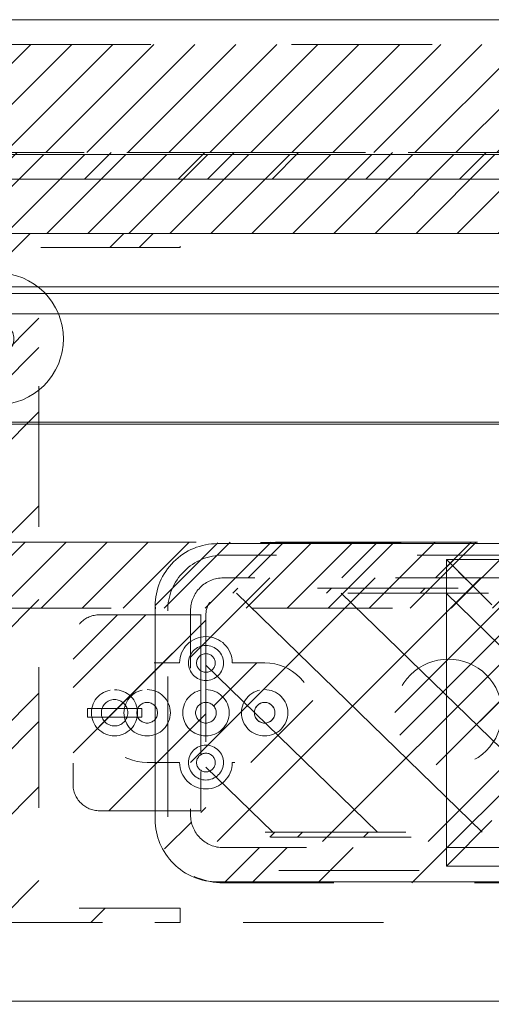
# Model space of a CAD drawing. Header units: inches. Extents: x -462 to -293, y -254 to -12.
# Tile 50 of 89: x -395.39 to -390.92, y -21.72 to -12.38. Entities that reach past the tile are written whole.
import ezdxf

# ---------------------------------------------------------------- set-up
doc = ezdxf.new("R2010")
doc.units = ezdxf.units.IN
doc.header["$LTSCALE"] = 32
doc.header["$MEASUREMENT"] = 0
doc.linetypes.add('Dash Style-1', pattern=[0.083328, 0.041656, -0.041672])
for name, color, linetype, lineweight in [('Black', 7, 'Continuous', 18), ('DashLine', 7, 'Dash Style-1', 13), ('DashLineFill', 7, 'Dash Style-1', 13), ('Dean-Bezel', 7, 'Continuous', 18), ('Drawing', 7, 'Continuous', 18), ('Metal-Black', 7, 'Continuous', 18), ('Metal-UtilityGrommet', 7, 'Continuous', 13), ('None', 7, 'Continuous', 18), ('SolidLine', 7, 'Continuous', 15), ('Wood_1-H', 7, 'Continuous', 13)]:
    doc.layers.add(name, color=color, linetype=linetype, lineweight=lineweight)
doc.layers.add('Electrical', color=1, linetype='Dash Style-1', lineweight=15, true_color=0xff0000)
doc.layers.add('Textile-Cushion', color=7, linetype='Continuous', lineweight=18, true_color=0x4c4c4c)
pattern_1 = [(45, (0, 0), (-0.33333333, -0.7222222), [])]
pattern_2 = [(45, (0, 0), (-1.613016, 1.935715), []), (45, (-1.0608, 1.0608), (-0.472346, 0.4167613), [])]

# ---------------------------------------------------------------- blocks, each defined once
blk = doc.blocks.new('Group')
at = {"layer": 'Electrical', "linetype": 'Continuous', "lineweight": 5, "true_color": 0xdd0000}
h = blk.add_hatch(dxfattribs=at)
h.set_pattern_fill('ElectricalHatch', color=12, style=0, pattern_type=2)
h.set_pattern_definition(pattern_1)
h.paths.add_polyline_path([(5.9843, 0), (36.0236, 0), (36.0236, -1.0236), (5.9843, -1.0236)])
at = {"layer": 'Electrical', "flags": 128}
blk.add_lwpolyline([(5.9843, 0), (36.0236, 0), (36.0236, -1.0236), (5.9843, -1.0236)], close=True, dxfattribs=at)
blk = doc.blocks.new('Group-4')
at = {"layer": 'SolidLine', "flags": 128}
blk.add_lwpolyline([(0, 0.2362), (66, 0.2362), (66, -2.3622), (0, -2.3622)], close=True, dxfattribs=at)
at = {"layer": 'None'}
blk.add_blockref('Group', (0, 0), dxfattribs=at)
blk = doc.blocks.new('SL Wall Panel (2D)')
at = {"layer": 'None'}
blk.add_blockref('Group-4', (0, 0), dxfattribs=at)
at = {"layer": 'Drawing', "color": 0, "flags": 1}
for tag in ['Tag', 'Catalog', 'Option1', 'Option2', 'Option3', 'Option4', 'Option5', 'Option6', 'Option7', 'Option8', 'Option9', 'Option10', 'Option11', 'Option12', 'Custom', 'FinishGroup', 'Discount', 'Item2', 'Item3', 'Item6', 'Item8', 'Item9', 'Item10', 'Item12', 'Item13', 'Item16', 'Item18', 'Item19', 'Item20', 'Item21', 'Item22', 'Item23', 'Item24', 'Item25', 'Item1', 'Item4', 'Item5', 'Item7', 'Item11', 'Item14', 'Item15', 'Item17']:
    blk.add_attdef(tag, (-101.9548, -240.1862), '', height=0.00709, dxfattribs=at)
blk = doc.blocks.new('Group-14')
at = {"layer": 'SolidLine', "flags": 128}
blk.add_lwpolyline([(-76.8307, -2.5591), (-29.6664, -2.5591), (-29.6664, -2.5787), (-76.8307, -2.5787)], close=True, dxfattribs=at)
blk = doc.blocks.new('1BPJHN-ShroudBracket (2D)')
at = {"layer": 'DashLineFill', "linetype": 'Continuous', "lineweight": 13}
h = blk.add_hatch(dxfattribs=at)
h.set_pattern_fill('Steel', color=253, style=0, pattern_type=2)
h.set_pattern_definition(pattern_2)
edge = h.paths.add_edge_path()
edge.add_line((0.5571, 0.4724), (0.25, 0.4724))
edge.add_arc((0, 0.4724), 0.25, 0, 180)
edge.add_line((-0.25, 0.4724), (-0.5571, 0.4724))
edge.add_arc((-0.5571, 0), 0.4724, 90, 270)
edge.add_line((-0.5571, -0.4724), (-0.25, -0.4724))
edge.add_arc((0, -0.4724), 0.25, 180, 360)
edge.add_line((0.25, -0.4724), (0.5571, -0.4724))
edge.add_arc((0.5571, 0), 0.4724, 270, 450)
edge.add_line((0.5571, 0.4724), (0.5571, 0.4724))
edge = h.paths.add_edge_path()
edge.add_arc((0, 0), 0.0979, 180, 360)
edge.add_arc((0, 0), 0.0979, 0, 180)
edge.add_line((-0.098, 0), (-0.098, 0))
edge = h.paths.add_edge_path()
edge.add_arc((0, 0.4724), 0.0885, 180, 360)
edge.add_arc((0, 0.4724), 0.0885, 0, 180)
edge.add_line((-0.0885, 0.4724), (-0.0885, 0.4724))
edge = h.paths.add_edge_path()
edge.add_arc((-0.5571, 0), 0.098, 180, 360)
edge.add_arc((-0.5571, 0), 0.098, 0, 180)
edge.add_line((-0.655, 0), (-0.655, 0))
edge = h.paths.add_edge_path()
edge.add_arc((0.5571, 0), 0.098, 180, 360)
edge.add_arc((0.5571, 0), 0.098, 0, 180)
edge.add_line((0.4591, 0), (0.4591, 0))
edge = h.paths.add_edge_path()
edge.add_arc((0, -0.4724), 0.0885, 180, 360)
edge.add_arc((0, -0.4724), 0.0885, 0, 180)
edge.add_line((-0.0885, -0.4724), (-0.0885, -0.4724))
at = {"layer": 'DashLine', "flags": 128}
for points in [[(0, 0.6384), (0.0163, 0.6376), (0.0324, 0.6353), (0.0482, 0.6313), (0.0635, 0.6258), (0.0783, 0.6188), (0.0922, 0.6105), (0.1053, 0.6008), (0.1174, 0.5898), (0.1283, 0.5778), (0.138, 0.5647), (0.1464, 0.5507), (0.1534, 0.536), (0.1589, 0.5206), (0.1628, 0.5048), (0.1652, 0.4887), (0.166, 0.4724), (0.1652, 0.4562), (0.1628, 0.4401), (0.1589, 0.4243), (0.1534, 0.4089), (0.1464, 0.3942), (0.138, 0.3802), (0.1283, 0.3671), (0.1174, 0.3551), (0.1053, 0.3441), (0.0922, 0.3344), (0.0783, 0.326), (0.0635, 0.3191), (0.0482, 0.3136), (0.0324, 0.3096), (0.0163, 0.3072), (0, 0.3064), (-0.0163, 0.3072), (-0.0324, 0.3096), (-0.0482, 0.3136), (-0.0635, 0.3191), (-0.0783, 0.326), (-0.0922, 0.3344), (-0.1053, 0.3441), (-0.1174, 0.3551), (-0.1283, 0.3671), (-0.138, 0.3802), (-0.1464, 0.3942), (-0.1534, 0.4089), (-0.1589, 0.4243), (-0.1628, 0.4401), (-0.1652, 0.4562), (-0.166, 0.4724), (-0.1652, 0.4887), (-0.1628, 0.5048), (-0.1589, 0.5206), (-0.1534, 0.536), (-0.1464, 0.5507), (-0.138, 0.5647), (-0.1283, 0.5778), (-0.1174, 0.5898), (-0.1053, 0.6008), (-0.0922, 0.6105), (-0.0783, 0.6188), (-0.0635, 0.6258), (-0.0482, 0.6313), (-0.0324, 0.6353), (-0.0163, 0.6376)], [(-0.5571, 0.22), (-0.5355, 0.2189), (-0.5142, 0.2158), (-0.4932, 0.2105), (-0.4729, 0.2033), (-0.4534, 0.194), (-0.4349, 0.1829), (-0.4175, 0.1701), (-0.4015, 0.1556), (-0.387, 0.1396), (-0.3742, 0.1222), (-0.3631, 0.1037), (-0.3538, 0.0842), (-0.3466, 0.0639), (-0.3413, 0.0429), (-0.3381, 0.0216), (-0.3371, 0), (-0.3381, -0.0216), (-0.3413, -0.0429), (-0.3466, -0.0639), (-0.3538, -0.0842), (-0.3631, -0.1037), (-0.3742, -0.1222), (-0.387, -0.1396), (-0.4015, -0.1556), (-0.4175, -0.1701), (-0.4349, -0.1829), (-0.4534, -0.194), (-0.4729, -0.2033), (-0.4932, -0.2105), (-0.5142, -0.2158), (-0.5355, -0.2189), (-0.5571, -0.22), (-0.5787, -0.2189), (-0.6, -0.2158), (-0.6209, -0.2105), (-0.6413, -0.2033), (-0.6608, -0.194), (-0.6793, -0.1829), (-0.6967, -0.1701), (-0.7127, -0.1556), (-0.7271, -0.1396), (-0.74, -0.1222), (-0.7511, -0.1037), (-0.7603, -0.0842), (-0.7676, -0.0639), (-0.7729, -0.0429), (-0.776, -0.0216), (-0.7771, 0), (-0.776, 0.0216), (-0.7729, 0.0429), (-0.7676, 0.0639), (-0.7603, 0.0842), (-0.7511, 0.1037), (-0.74, 0.1222), (-0.7271, 0.1396), (-0.7127, 0.1556), (-0.6967, 0.1701), (-0.6793, 0.1829), (-0.6608, 0.194), (-0.6413, 0.2033), (-0.6209, 0.2105), (-0.6, 0.2158), (-0.5787, 0.2189)], [(0, 0.22), (0.0216, 0.2189), (0.0429, 0.2158), (0.0639, 0.2105), (0.0842, 0.2033), (0.1037, 0.194), (0.1222, 0.1829), (0.1396, 0.1701), (0.1556, 0.1556), (0.1701, 0.1396), (0.1829, 0.1222), (0.194, 0.1037), (0.2033, 0.0842), (0.2105, 0.0639), (0.2158, 0.0429), (0.2189, 0.0216), (0.22, 0), (0.2189, -0.0216), (0.2158, -0.0429), (0.2105, -0.0639), (0.2033, -0.0842), (0.194, -0.1037), (0.1829, -0.1222), (0.1701, -0.1396), (0.1556, -0.1556), (0.1396, -0.1701), (0.1222, -0.1829), (0.1037, -0.194), (0.0842, -0.2033), (0.0639, -0.2105), (0.0429, -0.2158), (0.0216, -0.2189), (0, -0.22), (-0.0216, -0.2189), (-0.0429, -0.2158), (-0.0639, -0.2105), (-0.0842, -0.2033), (-0.1037, -0.194), (-0.1222, -0.1829), (-0.1396, -0.1701), (-0.1556, -0.1556), (-0.1701, -0.1396), (-0.1829, -0.1222), (-0.194, -0.1037), (-0.2033, -0.0842), (-0.2105, -0.0639), (-0.2158, -0.0429), (-0.2189, -0.0216), (-0.22, 0), (-0.2189, 0.0216), (-0.2158, 0.0429), (-0.2105, 0.0639), (-0.2033, 0.0842), (-0.194, 0.1037), (-0.1829, 0.1222), (-0.1701, 0.1396), (-0.1556, 0.1556), (-0.1396, 0.1701), (-0.1222, 0.1829), (-0.1037, 0.194), (-0.0842, 0.2033), (-0.0639, 0.2105), (-0.0429, 0.2158), (-0.0216, 0.2189)], [(0.5571, 0.22), (0.5787, 0.2189), (0.6, 0.2158), (0.6209, 0.2105), (0.6413, 0.2033), (0.6608, 0.194), (0.6793, 0.1829), (0.6967, 0.1701), (0.7127, 0.1556), (0.7271, 0.1396), (0.74, 0.1222), (0.7511, 0.1037), (0.7603, 0.0842), (0.7676, 0.0639), (0.7729, 0.0429), (0.776, 0.0216), (0.7771, 0), (0.776, -0.0216), (0.7729, -0.0429), (0.7676, -0.0639), (0.7603, -0.0842), (0.7511, -0.1037), (0.74, -0.1222), (0.7271, -0.1396), (0.7127, -0.1556), (0.6967, -0.1701), (0.6793, -0.1829), (0.6608, -0.194), (0.6413, -0.2033), (0.6209, -0.2105), (0.6, -0.2158), (0.5787, -0.2189), (0.5571, -0.22), (0.5355, -0.2189), (0.5142, -0.2158), (0.4932, -0.2105), (0.4729, -0.2033), (0.4534, -0.194), (0.4349, -0.1829), (0.4175, -0.1701), (0.4015, -0.1556), (0.387, -0.1396), (0.3742, -0.1222), (0.3631, -0.1037), (0.3538, -0.0842), (0.3466, -0.0639), (0.3413, -0.0429), (0.3381, -0.0216), (0.3371, 0), (0.3381, 0.0216), (0.3413, 0.0429), (0.3466, 0.0639), (0.3538, 0.0842), (0.3631, 0.1037), (0.3742, 0.1222), (0.387, 0.1396), (0.4015, 0.1556), (0.4175, 0.1701), (0.4349, 0.1829), (0.4534, 0.194), (0.4729, 0.2033), (0.4932, 0.2105), (0.5142, 0.2158), (0.5355, 0.2189)], [(0.5571, 0.0979), (0.5667, 0.0975), (0.5762, 0.0961), (0.5855, 0.0937), (0.5946, 0.0905), (0.6033, 0.0864), (0.6115, 0.0814), (0.6192, 0.0757), (0.6263, 0.0693), (0.6328, 0.0621), (0.6385, 0.0544), (0.6435, 0.0462), (0.6476, 0.0375), (0.6508, 0.0284), (0.6532, 0.0191), (0.6546, 0.0096), (0.655, 0), (0.6546, -0.0096), (0.6532, -0.0191), (0.6508, -0.0284), (0.6476, -0.0375), (0.6435, -0.0462), (0.6385, -0.0544), (0.6328, -0.0621), (0.6263, -0.0693), (0.6192, -0.0757), (0.6115, -0.0814), (0.6033, -0.0864), (0.5946, -0.0905), (0.5855, -0.0937), (0.5762, -0.0961), (0.5667, -0.0975), (0.5571, -0.098), (0.5475, -0.0975), (0.538, -0.0961), (0.5287, -0.0937), (0.5196, -0.0905), (0.5109, -0.0864), (0.5027, -0.0814), (0.4949, -0.0757), (0.4878, -0.0693), (0.4814, -0.0621), (0.4756, -0.0544), (0.4707, -0.0462), (0.4666, -0.0375), (0.4634, -0.0284), (0.461, -0.0191), (0.4596, -0.0096), (0.4591, 0), (0.4596, 0.0096), (0.461, 0.0191), (0.4634, 0.0284), (0.4666, 0.0375), (0.4707, 0.0462), (0.4756, 0.0544), (0.4814, 0.0621), (0.4878, 0.0693), (0.4949, 0.0757), (0.5027, 0.0814), (0.5109, 0.0864), (0.5196, 0.0905), (0.5287, 0.0937), (0.538, 0.0961), (0.5475, 0.0975)], [(0, -0.3064), (0.0163, -0.3072), (0.0324, -0.3096), (0.0482, -0.3136), (0.0635, -0.3191), (0.0783, -0.326), (0.0922, -0.3344), (0.1053, -0.3441), (0.1174, -0.3551), (0.1283, -0.3671), (0.138, -0.3802), (0.1464, -0.3942), (0.1534, -0.4089), (0.1589, -0.4243), (0.1628, -0.4401), (0.1652, -0.4562), (0.166, -0.4724), (0.1652, -0.4887), (0.1628, -0.5048), (0.1589, -0.5206), (0.1534, -0.536), (0.1464, -0.5507), (0.138, -0.5647), (0.1283, -0.5778), (0.1174, -0.5898), (0.1053, -0.6008), (0.0922, -0.6105), (0.0783, -0.6188), (0.0635, -0.6258), (0.0482, -0.6313), (0.0324, -0.6353), (0.0163, -0.6376), (0, -0.6384), (-0.0163, -0.6376), (-0.0324, -0.6353), (-0.0482, -0.6313), (-0.0635, -0.6258), (-0.0783, -0.6188), (-0.0922, -0.6105), (-0.1053, -0.6008), (-0.1174, -0.5898), (-0.1283, -0.5778), (-0.138, -0.5647), (-0.1464, -0.5507), (-0.1534, -0.536), (-0.1589, -0.5206), (-0.1628, -0.5048), (-0.1652, -0.4887), (-0.166, -0.4724), (-0.1652, -0.4562), (-0.1628, -0.4401), (-0.1589, -0.4243), (-0.1534, -0.4089), (-0.1464, -0.3942), (-0.138, -0.3802), (-0.1283, -0.3671), (-0.1174, -0.3551), (-0.1053, -0.3441), (-0.0922, -0.3344), (-0.0783, -0.326), (-0.0635, -0.3191), (-0.0482, -0.3136), (-0.0324, -0.3096), (-0.0163, -0.3072)]]:
    blk.add_lwpolyline(points, close=True, dxfattribs=at)
at = {"layer": 'DashLineFill', "flags": 128}
for points in [[(0.5571, 0.4724), (0.25, 0.4724, 1), (-0.25, 0.4724), (-0.5571, 0.4724, 1), (-0.5571, -0.4724), (-0.25, -0.4724, 1), (0.25, -0.4724), (0.5571, -0.4724, 1), (0.5571, 0.4724)], [(-0.0885, 0.4724, 1), (0.0885, 0.4724, 1), (-0.0885, 0.4724)], [(-0.655, 0, 1), (-0.4591, 0, 1), (-0.655, 0)], [(-0.098, 0, 1), (0.0979, 0, 1), (-0.098, 0)], [(0.4591, 0, 1), (0.655, 0, 1), (0.4591, 0)], [(-0.0885, -0.4724, 1), (0.0885, -0.4724, 1), (-0.0885, -0.4724)]]:
    blk.add_lwpolyline(points, format="xyb", close=True, dxfattribs=at)
blk = doc.blocks.new('Group-19')
at = {"layer": 'Dean-Bezel'}
for p, q in [((4.11, 1.4545), (-4.11, 1.4545)), ((-4.11, 1.4545), (-4.11, -1.4545)), ((-4.0735, 1.4178), (-4.11, 1.4545)), ((-3.9184, 1.2621), (-4.0735, 1.4178)), ((-4.11, -1.4545), (-3.9132, -1.2577)), ((4.11, -1.4545), (-4.11, -1.4545))]:
    blk.add_line(p, q, dxfattribs=at)
blk = doc.blocks.new('Dean-PPUG-BK (2D)')
at = {"layer": 'DashLineFill', "linetype": 'Continuous', "lineweight": 13}
h = blk.add_hatch(dxfattribs=at)
h.set_pattern_fill('Steel', color=253, style=0, pattern_type=2)
h.set_pattern_definition(pattern_2)
h.paths.add_polyline_path([(-4.11, 1.4545), (4.11, 1.4545), (4.11, -1.4545), (-4.11, -1.4545)])
h = blk.add_hatch(dxfattribs=at)
h.set_pattern_fill('Steel', color=253, style=0, pattern_type=2)
h.set_pattern_definition(pattern_2)
h.paths.add_polyline_path([(-4.091, 0.5085), (-4.0412, 0.5061), (-3.9918, 0.4987), (-3.9434, 0.4866), (-3.8964, 0.4698), (-3.8513, 0.4485), (-3.8085, 0.4228), (-3.7684, 0.3931), (-3.7314, 0.3596), (-3.6979, 0.3226), (-3.6682, 0.2825), (-3.6425, 0.2397), (-3.6212, 0.1946), (-3.6044, 0.1476), (-3.5923, 0.0992), (-3.5849, 0.0498), (-3.5825, 0), (-3.5849, -0.0498), (-3.5923, -0.0992), (-3.6044, -0.1476), (-3.6212, -0.1946), (-3.6425, -0.2397), (-3.6682, -0.2825), (-3.6979, -0.3226), (-3.7314, -0.3596), (-3.7684, -0.3931), (-3.8085, -0.4228), (-3.8513, -0.4485), (-3.8964, -0.4698), (-3.9434, -0.4866), (-3.9918, -0.4987), (-4.0412, -0.5061), (-4.091, -0.5085), (-4.1408, -0.5061), (-4.1902, -0.4987), (-4.2386, -0.4866), (-4.2856, -0.4698), (-4.3307, -0.4485), (-4.3735, -0.4228), (-4.4136, -0.3931), (-4.4506, -0.3596), (-4.4841, -0.3226), (-4.5138, -0.2825), (-4.5395, -0.2397), (-4.5608, -0.1946), (-4.5776, -0.1476), (-4.5897, -0.0992), (-4.5971, -0.0498), (-4.5995, 0), (-4.5971, 0.0498), (-4.5897, 0.0992), (-4.5776, 0.1476), (-4.5608, 0.1946), (-4.5395, 0.2397), (-4.5138, 0.2825), (-4.4841, 0.3226), (-4.4506, 0.3596), (-4.4136, 0.3931), (-4.3735, 0.4228), (-4.3307, 0.4485), (-4.2856, 0.4698), (-4.2386, 0.4866), (-4.1902, 0.4987), (-4.1408, 0.5061)])
at = {"layer": 'Black', "color": 9}
for p, q in [((-4.11, 1.4545), (-3.6785, 1.023)), ((-4.11, -1.4545), (-3.6785, -1.023))]:
    blk.add_line(p, q, dxfattribs=at)
at = {"layer": 'DashLineFill', "flags": 128}
for points in [[(-4.11, 1.4545), (4.11, 1.4545), (4.11, -1.4545), (-4.11, -1.4545)], [(-4.091, 0.5085), (-4.0412, 0.5061), (-3.9918, 0.4987), (-3.9434, 0.4866), (-3.8964, 0.4698), (-3.8513, 0.4485), (-3.8085, 0.4228), (-3.7684, 0.3931), (-3.7314, 0.3596), (-3.6979, 0.3226), (-3.6682, 0.2825), (-3.6425, 0.2397), (-3.6212, 0.1946), (-3.6044, 0.1476), (-3.5923, 0.0992), (-3.5849, 0.0498), (-3.5825, 0), (-3.5849, -0.0498), (-3.5923, -0.0992), (-3.6044, -0.1476), (-3.6212, -0.1946), (-3.6425, -0.2397), (-3.6682, -0.2825), (-3.6979, -0.3226), (-3.7314, -0.3596), (-3.7684, -0.3931), (-3.8085, -0.4228), (-3.8513, -0.4485), (-3.8964, -0.4698), (-3.9434, -0.4866), (-3.9918, -0.4987), (-4.0412, -0.5061), (-4.091, -0.5085), (-4.1408, -0.5061), (-4.1902, -0.4987), (-4.2386, -0.4866), (-4.2856, -0.4698), (-4.3307, -0.4485), (-4.3735, -0.4228), (-4.4136, -0.3931), (-4.4506, -0.3596), (-4.4841, -0.3226), (-4.5138, -0.2825), (-4.5395, -0.2397), (-4.5608, -0.1946), (-4.5776, -0.1476), (-4.5897, -0.0992), (-4.5971, -0.0498), (-4.5995, 0), (-4.5971, 0.0498), (-4.5897, 0.0992), (-4.5776, 0.1476), (-4.5608, 0.1946), (-4.5395, 0.2397), (-4.5138, 0.2825), (-4.4841, 0.3226), (-4.4506, 0.3596), (-4.4136, 0.3931), (-4.3735, 0.4228), (-4.3307, 0.4485), (-4.2856, 0.4698), (-4.2386, 0.4866), (-4.1902, 0.4987), (-4.1408, 0.5061)]]:
    blk.add_lwpolyline(points, close=True, dxfattribs=at)
at = {"layer": 'Black', "color": 7}
blk.add_blockref('Group-19', (0, 0), dxfattribs=at)
blk = doc.blocks.new('Group-21')
at = {"layer": 'None'}
blk.add_blockref('Group-14', (0, 0), dxfattribs=at)
at = {"layer": 'SolidLine', "color": 7}
for name, p in [('Dean-PPUG-BK (2D)', (-39.8425, -5.315)), ('1BPJHN-ShroudBracket (2D)', (-46.2323, -5.315))]:
    blk.add_blockref(name, p, dxfattribs=at)
blk = doc.blocks.new('Group-24')
at = {"layer": 'Textile-Cushion', "color": 31, "linetype": 'Continuous', "true_color": 0xffc198}
for p, q in [((-4.9174, 1.2795), (-5.6693, 0.5276)), ((-3.9174, 1.2795), (-5.6693, -0.4724)), ((-2.9174, 1.2795), (-5.4174, -1.2204)), ((-1.9174, 1.2795), (-4.4174, -1.2204)), ((-0.9174, 1.2795), (-3.4174, -1.2204))]:
    blk.add_line(p, q, dxfattribs=at)
blk = doc.blocks.new('SlateShroudSleeve (2D)')
at = {"layer": 'DashLineFill', "linetype": 'Continuous', "lineweight": 13}
h = blk.add_hatch(dxfattribs=at)
h.set_pattern_fill('Steel', color=253, style=0, pattern_type=2)
h.set_pattern_definition(pattern_2)
edge = h.paths.add_edge_path()
edge.add_line((-6.0039, 0.9685), (-6.0039, -0.9685))
edge.add_arc((-5.3583, -0.9685), 0.6457, 180, 225)
edge.add_arc((-5.3583, -0.9685), 0.6457, 225, 270)
edge.add_line((-5.3583, -1.6142), (5.3583, -1.6142))
edge.add_arc((5.3583, -0.9685), 0.6457, 270, 360)
edge.add_line((6.0039, -0.9685), (6.0039, 0.9685))
edge.add_arc((5.3583, 0.9685), 0.6457, 0, 45)
edge.add_arc((5.3583, 0.9685), 0.6457, 45, 90)
edge.add_line((5.3583, 1.6142), (-5.3583, 1.6142))
edge.add_arc((-5.3583, 0.9685), 0.6457, 90, 180)
edge.add_line((-6.0039, 0.9685), (-6.0039, 0.9685))
edge = h.paths.add_edge_path()
edge.add_arc((5.3583, -0.9685), 0.311, 270, 360)
edge.add_line((5.6693, -0.9685), (5.6693, 0.9685))
edge.add_arc((5.3583, 0.9685), 0.311, 360, 405)
edge.add_arc((5.3583, 0.9685), 0.311, 45, 90)
edge.add_line((5.3583, 1.2795), (-5.3583, 1.2795))
edge.add_arc((-5.3583, 0.9685), 0.311, 90, 180)
edge.add_line((-5.6693, 0.9685), (-5.6693, -0.9685))
edge.add_arc((-5.3583, -0.9685), 0.311, 180, 225)
edge.add_arc((-5.3583, -0.9685), 0.311, 225, 270)
edge.add_line((-5.3583, -1.2795), (5.3583, -1.2795))
at = {"layer": 'DashLine', "lineweight": 13, "transparency": 33554687, "flags": 128}
blk.add_lwpolyline([(-5.8858, 0.9685, -0.414214), (-5.3583, 1.4961), (5.3583, 1.4961, -0.414214), (5.8858, 0.9685), (5.8858, -0.9685, -0.414214), (5.3583, -1.4961), (-5.3583, -1.4961, -0.414214), (-5.8858, -0.9685)], format="xyb", close=True, dxfattribs=at)
at = {"layer": 'DashLineFill', "lineweight": 13, "flags": 128}
for points in [[(-6.0039, 0.9685), (-6.0039, -0.9685, 0.198912), (-5.8148, -1.4251, 0.198912), (-5.3583, -1.6142), (5.3583, -1.6142, 0.414214), (6.0039, -0.9685), (6.0039, 0.9685, 0.198912), (5.8148, 1.4251, 0.198912), (5.3583, 1.6142), (-5.3583, 1.6142, 0.414214), (-6.0039, 0.9685)], [(5.3583, -1.2795, 0.414214), (5.6693, -0.9685), (5.6693, 0.9685, 0.198912), (5.5782, 1.1884, 0.198912), (5.3583, 1.2795), (-5.3583, 1.2795, 0.414214), (-5.6693, 0.9685), (-5.6693, -0.9685, 0.198912), (-5.5782, -1.1884, 0.198912), (-5.3583, -1.2795)]]:
    blk.add_lwpolyline(points, format="xyb", close=True, dxfattribs=at)
at = {"layer": 'Textile-Cushion', "color": 31, "true_color": 0xffc198}
blk.add_blockref('Group-24', (0, 0), dxfattribs=at)
blk = doc.blocks.new('1BP8DW-Leveler (2D)')
at = {"layer": 'DashLine', "flags": 128}
for points in [[(0.625, 0), (0.622, -0.0613), (0.613, -0.1219), (0.5981, -0.1814), (0.5774, -0.2392), (0.5512, -0.2946), (0.5197, -0.3472), (0.4831, -0.3965), (0.4419, -0.4419), (0.3965, -0.4831), (0.3472, -0.5197), (0.2946, -0.5512), (0.2392, -0.5774), (0.1814, -0.5981), (0.1219, -0.613), (0.0613, -0.622), (0, -0.625), (-0.0613, -0.622), (-0.1219, -0.613), (-0.1814, -0.5981), (-0.2392, -0.5774), (-0.2946, -0.5512), (-0.3472, -0.5197), (-0.3965, -0.4831), (-0.4419, -0.4419), (-0.4831, -0.3965), (-0.5197, -0.3472), (-0.5512, -0.2946), (-0.5774, -0.2392), (-0.5981, -0.1814), (-0.613, -0.1219), (-0.622, -0.0613), (-0.625, 0), (-0.622, 0.0613), (-0.613, 0.1219), (-0.5981, 0.1814), (-0.5774, 0.2392), (-0.5512, 0.2946), (-0.5197, 0.3472), (-0.4831, 0.3965), (-0.4419, 0.4419), (-0.3965, 0.4831), (-0.3472, 0.5197), (-0.2946, 0.5512), (-0.2392, 0.5774), (-0.1814, 0.5981), (-0.1219, 0.613), (-0.0613, 0.622), (0, 0.625), (0.0613, 0.622), (0.1219, 0.613), (0.1814, 0.5981), (0.2392, 0.5774), (0.2946, 0.5512), (0.3472, 0.5197), (0.3965, 0.4831), (0.4419, 0.4419), (0.4831, 0.3965), (0.5197, 0.3472), (0.5512, 0.2946), (0.5774, 0.2392), (0.5981, 0.1814), (0.613, 0.1219), (0.622, 0.0613)], [(0, 0.1562), (0.0153, 0.1555), (0.0305, 0.1532), (0.0454, 0.1495), (0.0598, 0.1444), (0.0737, 0.1378), (0.0868, 0.1299), (0.0991, 0.1208), (0.1105, 0.1105), (0.1208, 0.0991), (0.1299, 0.0868), (0.1378, 0.0737), (0.1444, 0.0598), (0.1495, 0.0454), (0.1532, 0.0305), (0.1555, 0.0153), (0.1562, 0), (0.1555, -0.0153), (0.1532, -0.0305), (0.1495, -0.0454), (0.1444, -0.0598), (0.1378, -0.0737), (0.1299, -0.0868), (0.1208, -0.0991), (0.1105, -0.1105), (0.0991, -0.1208), (0.0868, -0.1299), (0.0737, -0.1378), (0.0598, -0.1444), (0.0454, -0.1495), (0.0305, -0.1532), (0.0153, -0.1555), (0, -0.1562), (-0.0153, -0.1555), (-0.0305, -0.1532), (-0.0454, -0.1495), (-0.0598, -0.1444), (-0.0737, -0.1378), (-0.0868, -0.1299), (-0.0991, -0.1208), (-0.1105, -0.1105), (-0.1208, -0.0991), (-0.1299, -0.0868), (-0.1378, -0.0737), (-0.1444, -0.0598), (-0.1495, -0.0454), (-0.1532, -0.0305), (-0.1555, -0.0153), (-0.1562, 0), (-0.1555, 0.0153), (-0.1532, 0.0305), (-0.1495, 0.0454), (-0.1444, 0.0598), (-0.1378, 0.0737), (-0.1299, 0.0868), (-0.1208, 0.0991), (-0.1105, 0.1105), (-0.0991, 0.1208), (-0.0868, 0.1299), (-0.0737, 0.1378), (-0.0598, 0.1444), (-0.0454, 0.1495), (-0.0305, 0.1532), (-0.0153, 0.1555)], [(0, 0.0937), (-0.0812, 0.0469), (-0.0812, -0.0469), (0, -0.0938), (0.0812, -0.0469), (0.0812, 0.0469)]]:
    blk.add_lwpolyline(points, close=True, dxfattribs=at)
blk = doc.blocks.new('1BRPX6-Util_Bkt_Sm-N (2D)')
at = {"layer": 'DashLineFill', "linetype": 'Continuous', "lineweight": 13}
h = blk.add_hatch(dxfattribs=at)
h.set_pattern_fill('Steel', color=253, style=0, pattern_type=2)
h.set_pattern_definition(pattern_2)
edge = h.paths.add_edge_path()
edge.add_line((-4.4685, 4.4134), (-3.1299, 4.4134))
edge.add_line((-3.1299, 4.4134), (-3.1299, -1.8543))
edge.add_line((-3.1299, -1.8543), (-4.4685, -1.8543))
edge.add_line((-4.4685, -1.8543), (-4.4685, -1.9882))
edge.add_line((-4.4685, -1.9882), (-2.4213, -1.9882))
edge.add_line((-2.4213, -1.9882), (-2.4213, -2.3661))
edge.add_arc((-2.3031, -2.3661), 0.1181, 180, 270)
edge.add_line((-2.3031, -2.4843), (2.3031, -2.4843))
edge.add_arc((2.3031, -2.3661), 0.1181, 270, 360)
edge.add_line((2.4213, -2.3661), (2.4213, -1.9882))
edge.add_line((2.4213, -1.9882), (4.4685, -1.9882))
edge.add_line((4.4685, -1.9882), (4.4685, -1.8543))
edge.add_line((4.4685, -1.8543), (3.1299, -1.8543))
edge.add_line((3.1299, -1.8543), (3.1299, 4.4134))
edge.add_line((3.1299, 4.4134), (4.4685, 4.4134))
edge.add_line((4.4685, 4.4134), (4.4685, 4.5472))
edge.add_line((4.4685, 4.5472), (2.4213, 4.5472))
edge.add_line((2.4213, 4.5472), (2.4213, 4.9252))
edge.add_arc((2.3031, 4.9252), 0.1181, 0, 90)
edge.add_line((2.3031, 5.0433), (-2.3031, 5.0433))
edge.add_arc((-2.3031, 4.9252), 0.1181, 90, 180)
edge.add_line((-2.4213, 4.9252), (-2.4213, 4.5472))
edge.add_line((-2.4213, 4.5472), (-4.4685, 4.5472))
edge.add_line((-4.4685, 4.5472), (-4.4685, 4.4134))
at = {"layer": 'DashLineFill', "flags": 128}
blk.add_lwpolyline([(-4.4685, 4.4134), (-3.1299, 4.4134), (-3.1299, -1.8543), (-4.4685, -1.8543), (-4.4685, -1.9882), (-2.4213, -1.9882), (-2.4213, -2.3661, 0.414214), (-2.3031, -2.4843), (2.3031, -2.4843, 0.414214), (2.4213, -2.3661), (2.4213, -1.9882), (4.4685, -1.9882), (4.4685, -1.8543), (3.1299, -1.8543), (3.1299, 4.4134), (4.4685, 4.4134), (4.4685, 4.5472), (2.4213, 4.5472), (2.4213, 4.9252, 0.414214), (2.3031, 5.0433), (-2.3031, 5.0433, 0.414214), (-2.4213, 4.9252), (-2.4213, 4.5472), (-4.4685, 4.5472)], format="xyb", close=True, dxfattribs=at)
at = {"layer": 'Metal-Black', "color": 7}
blk.add_blockref('1BP8DW-Leveler (2D)', (2.7362, 3.5472), dxfattribs=at)
blk = doc.blocks.new('Group-29')
at = {"layer": 'Electrical', "linetype": 'Continuous', "lineweight": 5, "true_color": 0xdd0000}
h = blk.add_hatch(dxfattribs=at)
h.set_pattern_fill('ElectricalHatch', color=12, style=0, pattern_type=2)
h.set_pattern_definition(pattern_1)
h.paths.add_polyline_path([(-53.937, -0.0197), (-18.0315, -0.0197), (-18.0315, -0.7677), (-53.937, -0.7677)])
at = {"layer": 'DashLine', "flags": 128}
blk.add_lwpolyline([(-59.2126, -7.3031), (-12.7559, -7.3031), (-12.7559, -8.0512), (-59.2126, -8.0512)], close=True, dxfattribs=at)
at = {"layer": 'Electrical', "flags": 128}
blk.add_lwpolyline([(-53.937, -0.0197), (-18.0315, -0.0197), (-18.0315, -0.7677), (-53.937, -0.7677)], close=True, dxfattribs=at)
at = {"layer": 'SolidLine', "flags": 128}
for points in [[(-59.2126, -0.0197), (-12.7559, -0.0197), (-12.7559, -0.7677), (-59.2126, -0.7677)], [(-59.2126, -0.7677), (-12.7559, -0.7677), (-12.7559, -8.0512), (-59.2126, -8.0512)]]:
    blk.add_lwpolyline(points, close=True, dxfattribs=at)
blk.add_lwpolyline([(-46.7126, -4.3012, -0.414214), (-46.122, -3.7106), (-35.2953, -3.7106, -0.414214), (-34.7047, -4.3012), (-34.7047, -6.3287, -0.414214), (-35.2953, -6.9193), (-46.122, -6.9193, -0.414214), (-46.7126, -6.3287)], format="xyb", close=True, dxfattribs=at)
at = {"layer": 'Wood_1-H', "color": 7}
for name, p in [('1BRPX6-Util_Bkt_Sm-N (2D)', (-50.9449, -5.315)), ('SlateShroudSleeve (2D)', (-40.7087, -5.315))]:
    blk.add_blockref(name, p, dxfattribs=at)
blk = doc.blocks.new('Group-59')
at = {"layer": 'DashLine', "flags": 128}
for points in [[(-6.3903, 0.2188), (-6.3688, 0.2177), (-6.3476, 0.2145), (-6.3268, 0.2093), (-6.3066, 0.2021), (-6.2872, 0.1929), (-6.2687, 0.1819), (-6.2515, 0.1691), (-6.2356, 0.1547), (-6.2212, 0.1388), (-6.2084, 0.1215), (-6.1974, 0.1031), (-6.1882, 0.0837), (-6.1809, 0.0635), (-6.1757, 0.0427), (-6.1726, 0.0214), (-6.1715, 0), (-6.1726, -0.0214), (-6.1757, -0.0427), (-6.1809, -0.0635), (-6.1882, -0.0837), (-6.1974, -0.1031), (-6.2084, -0.1215), (-6.2212, -0.1388), (-6.2356, -0.1547), (-6.2515, -0.1691), (-6.2687, -0.1819), (-6.2872, -0.1929), (-6.3066, -0.2021), (-6.3268, -0.2093), (-6.3476, -0.2145), (-6.3688, -0.2177), (-6.3903, -0.2188), (-6.4117, -0.2177), (-6.4329, -0.2145), (-6.4538, -0.2093), (-6.474, -0.2021), (-6.4934, -0.1929), (-6.5118, -0.1819), (-6.529, -0.1691), (-6.545, -0.1547), (-6.5594, -0.1388), (-6.5722, -0.1215), (-6.5832, -0.1031), (-6.5924, -0.0837), (-6.5996, -0.0635), (-6.6048, -0.0427), (-6.608, -0.0214), (-6.609, 0), (-6.608, 0.0214), (-6.6048, 0.0427), (-6.5996, 0.0635), (-6.5924, 0.0837), (-6.5832, 0.1031), (-6.5722, 0.1215), (-6.5594, 0.1388), (-6.545, 0.1547), (-6.529, 0.1691), (-6.5118, 0.1819), (-6.4934, 0.1929), (-6.474, 0.2021), (-6.4538, 0.2093), (-6.4329, 0.2145), (-6.4117, 0.2177)], [(-6.3905, 0.125), (-6.3782, 0.1245), (-6.3661, 0.1227), (-6.3542, 0.1198), (-6.3426, 0.1158), (-6.3315, 0.1106), (-6.3209, 0.1043), (-6.311, 0.0971), (-6.3019, 0.0889), (-6.2936, 0.0799), (-6.2862, 0.07), (-6.2799, 0.0596), (-6.2746, 0.0485), (-6.2704, 0.037), (-6.2673, 0.0251), (-6.2654, 0.013), (-6.2648, 0.0007), (-6.2653, -0.0115), (-6.267, -0.0237), (-6.2699, -0.0356), (-6.274, -0.0472), (-6.2792, -0.0583), (-6.2854, -0.0688), (-6.2927, -0.0787), (-6.3009, -0.0879), (-6.3099, -0.0962), (-6.3197, -0.1035), (-6.3302, -0.1099), (-6.3413, -0.1152), (-6.3528, -0.1194), (-6.3647, -0.1225), (-6.3768, -0.1243), (-6.389, -0.125), (-6.4013, -0.1245), (-6.4134, -0.1227), (-6.4254, -0.1198), (-6.4369, -0.1158), (-6.4481, -0.1106), (-6.4586, -0.1043), (-6.4685, -0.0971), (-6.4776, -0.0889), (-6.4859, -0.0799), (-6.4933, -0.07), (-6.4997, -0.0596), (-6.505, -0.0485), (-6.5092, -0.037), (-6.5122, -0.0251), (-6.5141, -0.013), (-6.5148, -0.0007), (-6.5142, 0.0115), (-6.5125, 0.0237), (-6.5096, 0.0356), (-6.5055, 0.0472), (-6.5003, 0.0583), (-6.4941, 0.0688), (-6.4868, 0.0787), (-6.4787, 0.0879), (-6.4696, 0.0962), (-6.4598, 0.1035), (-6.4493, 0.1099), (-6.4383, 0.1152), (-6.4267, 0.1194), (-6.4149, 0.1225), (-6.4027, 0.1243)], [(-6.6477, 0.0417), (-6.1318, 0.0417), (-6.1318, -0.0417), (-6.6477, -0.0417)]]:
    blk.add_lwpolyline(points, close=True, dxfattribs=at)
blk = doc.blocks.new('Group-60')
at = {"layer": 'Textile-Cushion', "color": 31, "true_color": 0xffc198}
for p, q in [((-5.2327, 1.1339), (-2.9029, -1.1339)), ((-4.2398, 1.1339), (-1.9099, -1.1339)), ((-3.2469, 1.1339), (-0.917, -1.1339)), ((-5.5236, 0.4506), (-3.8958, -1.1339)), ((-5.5236, -0.5159), (-4.8887, -1.1339))]:
    blk.add_line(p, q, dxfattribs=at)
blk = doc.blocks.new('Group-61')
at = {"layer": 'Textile-Cushion', "color": 31, "true_color": 0xffc198}
blk.add_blockref('Group-60', (0, 0), dxfattribs=at)
blk = doc.blocks.new('SBDXF2-Shroud (2D)')
at = {"layer": 'DashLineFill', "linetype": 'Continuous', "lineweight": 13}
h = blk.add_hatch(dxfattribs=at)
h.set_pattern_fill('Steel', color=253, style=0, pattern_type=2)
h.set_pattern_definition(pattern_2)
edge = h.paths.add_edge_path()
edge.add_line((-5.5709, 0.9311), (-5.5709, -0.9311))
edge.add_arc((-5.3209, -0.9311), 0.25, 180, 270)
edge.add_line((-5.3209, -1.1811), (5.3209, -1.1811))
edge.add_arc((5.3209, -0.9311), 0.25, 270, 360)
edge.add_line((5.5709, -0.9311), (5.5709, 0.9311))
edge.add_arc((5.3209, 0.9311), 0.25, 0, 90)
edge.add_line((5.3209, 1.1811), (-5.3209, 1.1811))
edge.add_arc((-5.3209, 0.9311), 0.25, 90, 135)
edge.add_arc((-5.3209, 0.9311), 0.25, 135, 180)
edge.add_line((-5.5709, 0.9311), (-5.5709, 0.9311))
edge = h.paths.add_edge_path()
edge.add_arc((5.3209, -0.9311), 0.2028, 270, 360)
edge.add_line((5.5236, -0.9311), (5.5236, 0.9311))
edge.add_arc((5.3209, 0.9311), 0.2028, 360, 450)
edge.add_line((5.3209, 1.1339), (-5.3209, 1.1339))
edge.add_arc((-5.3209, 0.9311), 0.2028, 90, 180)
edge.add_line((-5.5236, 0.9311), (-5.5236, -0.9311))
edge.add_arc((-5.3209, -0.9311), 0.2028, 180, 270)
edge.add_line((-5.3209, -1.1339), (5.3209, -1.1339))
h = blk.add_hatch(dxfattribs=at)
h.set_pattern_fill('Steel', color=253, style=0, pattern_type=2)
h.set_pattern_definition(pattern_2)
edge = h.paths.add_edge_path()
edge.add_line((-6.5335, -0.9291), (-5.5709, -0.9291))
edge.add_line((-5.5709, -0.9291), (-5.5709, 0.9291))
edge.add_line((-5.5709, 0.9291), (-6.5335, 0.9291))
edge.add_arc((-6.5335, 0.6791), 0.25, 90, 180)
edge.add_line((-6.7835, 0.6791), (-6.7835, -0.6791))
edge.add_arc((-6.5335, -0.6791), 0.25, 180, 225)
edge.add_arc((-6.5335, -0.6791), 0.25, 225, 270)
edge.add_line((-6.5335, -0.9291), (-6.5335, -0.9291))
at = {"layer": 'DashLineFill', "flags": 128}
for points in [[(-5.5709, 0.9311), (-5.5709, -0.9311, 0.414214), (-5.3209, -1.1811), (5.3209, -1.1811, 0.414214), (5.5709, -0.9311), (5.5709, 0.9311, 0.414214), (5.3209, 1.1811), (-5.3209, 1.1811, 0.198912), (-5.4976, 1.1079, 0.198912), (-5.5709, 0.9311)], [(5.3209, -1.1339, 0.414214), (5.5236, -0.9311), (5.5236, 0.9311, 0.414214), (5.3209, 1.1339), (-5.3209, 1.1339, 0.414214), (-5.5236, 0.9311), (-5.5236, -0.9311, 0.414214), (-5.3209, -1.1339)], [(-6.5335, -0.9291), (-5.5709, -0.9291), (-5.5709, 0.9291), (-6.5335, 0.9291, 0.414214), (-6.7835, 0.6791), (-6.7835, -0.6791, 0.198912), (-6.7102, -0.8559, 0.198912), (-6.5335, -0.9291)]]:
    blk.add_lwpolyline(points, format="xyb", close=True, dxfattribs=at)
at = {"layer": 'Metal-Black', "color": 7}
blk.add_blockref('Group-59', (0, 0), dxfattribs=at)
at = {"layer": 'Metal-UtilityGrommet', "color": 7}
blk.add_blockref('Group-61', (0, 0), dxfattribs=at)
blk = doc.blocks.new('Group-66')
at = {"layer": 'None'}
for name in ['Group-29', 'Group-21']:
    blk.add_blockref(name, (0, 0), dxfattribs=at)
at = {"layer": 'SolidLine', "color": 7}
blk.add_blockref('SBDXF2-Shroud (2D)', (-40.7087, -5.315), dxfattribs=at)
blk = doc.blocks.new('SL Runoff Utility L Desk2 (2D)')
at = {"layer": 'None'}
blk.add_blockref('Group-66', (0, 0), dxfattribs=at)
at = {"layer": 'Drawing', "color": 0, "flags": 1}
for tag in ['Tag', 'Catalog', 'Option1', 'Option2', 'Option3', 'Option4', 'Option5', 'Option6', 'Option7', 'Option8', 'Option9', 'Option10', 'Option11', 'Option12', 'Custom', 'FinishGroup', 'Discount', 'Item2', 'Item3', 'Item6', 'Item8', 'Item9', 'Item10', 'Item12', 'Item13', 'Item16', 'Item18', 'Item19', 'Item20', 'Item21', 'Item22', 'Item23', 'Item24', 'Item25', 'Item1', 'Item4', 'Item5', 'Item7', 'Item11', 'Item14', 'Item15', 'Item17']:
    blk.add_attdef(tag, (-64.7795, -74.6855), '', height=0.00709, dxfattribs=at)
blk = doc.blocks.new('Group-78')
at = {"layer": 'DashLineFill', "linetype": 'Continuous', "lineweight": 13}
h = blk.add_hatch(dxfattribs=at)
h.set_pattern_fill('Steel', color=253, style=0, pattern_type=2)
h.set_pattern_definition(pattern_2)
h.paths.add_polyline_path([(12, -12), (54.0079, -12), (54.0079, -12.252), (12, -12.252)])
at = {"layer": 'DashLineFill', "flags": 128}
blk.add_lwpolyline([(12, -12), (54.0079, -12), (54.0079, -12.252), (12, -12.252)], close=True, dxfattribs=at)
at = {"layer": 'SolidLine', "flags": 128}
blk.add_lwpolyline([(12, -12.252), (54.0079, -12.252), (54.0079, -13.2756), (12, -13.2756)], close=True, dxfattribs=at)
blk = doc.blocks.new('Group-79')
at = {"layer": 'None'}
blk.add_blockref('Group-78', (0, 0), dxfattribs=at)
blk = doc.blocks.new('SL Wall Tile (2D)')
at = {"layer": 'None'}
blk.add_blockref('Group-79', (0, 0), dxfattribs=at)
at = {"layer": 'Drawing', "color": 0, "flags": 1}
for tag in ['Tag', 'Catalog', 'Option1', 'Option2', 'Option3', 'Option4', 'Option5', 'Option6', 'Option7', 'Option8', 'Option9', 'Option10', 'Option11', 'Option12', 'Custom', 'FinishGroup', 'Discount', 'Item2', 'Item3', 'Item6', 'Item9', 'Item10', 'Item12', 'Item13', 'Item16', 'Item19', 'Item20', 'Item21', 'Item22', 'Item23', 'Item24', 'Item25', 'Item8', 'Item18', 'Item1', 'Item4', 'Item5', 'Item7', 'Item11', 'Item14', 'Item15', 'Item17']:
    blk.add_attdef(tag, (-78, -215.622), '', height=0.00709, dxfattribs=at)
blk = doc.blocks.new('Group-94')
at = {"layer": 'DashLineFill', "linetype": 'Continuous', "lineweight": 13}
h = blk.add_hatch(dxfattribs=at)
h.set_pattern_fill('Steel', color=253, style=0, pattern_type=2)
h.set_pattern_definition(pattern_2)
h.paths.add_polyline_path([(12.0197, -12), (119.9724, -12), (119.9724, -12.252), (12.0197, -12.252)])
at = {"layer": 'DashLineFill', "flags": 128}
blk.add_lwpolyline([(12.0197, -12), (119.9724, -12), (119.9724, -12.252), (12.0197, -12.252)], close=True, dxfattribs=at)
at = {"layer": 'SolidLine', "flags": 128}
blk.add_lwpolyline([(12.0197, -12.252), (119.9724, -12.252), (119.9724, -13.2756), (12.0197, -13.2756)], close=True, dxfattribs=at)
blk = doc.blocks.new('Group-95')
at = {"layer": 'DashLine', "flags": 128}
blk.add_lwpolyline([(12.0197, -13.2755), (48.0039, -13.2755), (48.0039, -15.6968), (12.0197, -15.6968)], close=True, dxfattribs=at)
at = {"layer": 'SolidLine', "flags": 128}
blk.add_lwpolyline([(12.0197, -13.2755), (48.0039, -13.2755), (48.0039, -13.5314), (12.0197, -13.5314)], close=True, dxfattribs=at)
blk = doc.blocks.new('Group-98')
at = {"layer": 'Electrical', "linetype": 'Continuous', "lineweight": 5, "true_color": 0xdd0000}
h = blk.add_hatch(dxfattribs=at)
h.set_pattern_fill('ElectricalHatch', color=12, style=0, pattern_type=2)
h.set_pattern_definition(pattern_1)
edge = h.paths.add_edge_path()
edge.add_arc((12.7677, -16.0094), 0.3125, 180, 270)
edge.add_line((12.7677, -16.3219), (119.2244, -16.3219))
edge.add_arc((119.2244, -16.0094), 0.3125, 270, 360)
edge.add_arc((119.2244, -16.0094), 0.3125, 0, 90)
edge.add_line((119.2244, -15.6969), (12.7677, -15.6969))
edge.add_arc((12.7677, -16.0094), 0.3125, 90, 180)
at = {"layer": 'Electrical', "flags": 128}
blk.add_lwpolyline([(12.4552, -16.0094, 0.414214), (12.7677, -16.3219), (119.2244, -16.3219, 0.414214), (119.5369, -16.0094, 0.414214), (119.2244, -15.6969), (12.7677, -15.6969, 0.414214)], format="xyb", close=True, dxfattribs=at)
at = {"layer": 'SolidLine', "flags": 128}
blk.add_lwpolyline([(12.0197, -13.5315), (119.9724, -13.5315), (119.9724, -25.5394), (12.0197, -25.5394)], close=True, dxfattribs=at)
at = {"layer": 'None'}
blk.add_blockref('Group-95', (0, 0), dxfattribs=at)
blk = doc.blocks.new('Group-99')
at = {"layer": 'DashLine', "flags": 128}
blk.add_lwpolyline([(12.0197, -13.2755), (48.0039, -13.2755), (48.0039, -15.6968), (12.0197, -15.6968)], close=True, dxfattribs=at)
at = {"layer": 'SolidLine', "flags": 128}
blk.add_lwpolyline([(12.0197, -13.2755), (48.0039, -13.2755), (48.0039, -13.5314), (12.0197, -13.5314)], close=True, dxfattribs=at)
blk = doc.blocks.new('Group-102')
at = {"layer": 'SolidLine', "flags": 128}
blk.add_lwpolyline([(12.0197, -13.5315), (119.9724, -13.5315), (119.9724, -25.5394), (12.0197, -25.5394)], close=True, dxfattribs=at)
at = {"layer": 'None'}
blk.add_blockref('Group-99', (0, 0), dxfattribs=at)
blk = doc.blocks.new('Group-103')
at = {"layer": 'None'}
for name in ['Group-94', 'Group-98', 'Group-102']:
    blk.add_blockref(name, (0, 0), dxfattribs=at)
blk = doc.blocks.new('Group-104')
at = {"layer": 'None'}
blk.add_blockref('Group-103', (0, 0), dxfattribs=at)
blk = doc.blocks.new('SL Overhead (2D)-2')
at = {"layer": 'None'}
blk.add_blockref('Group-104', (0, 0), dxfattribs=at)
at = {"layer": 'Drawing', "color": 0, "flags": 1}
for tag in ['Tag', 'Catalog', 'Option1', 'Option2', 'Option3', 'Option4', 'Option5', 'Option6', 'Option7', 'Option8', 'Option9', 'Option10', 'Option11', 'Option12', 'Custom', 'FinishGroup', 'Discount', 'Item2', 'Item3', 'Item6', 'Item8', 'Item9', 'Item10', 'Item12', 'Item13', 'Item16', 'Item18', 'Item19', 'Item20', 'Item21', 'Item22', 'Item23', 'Item24', 'Item25', 'Item1', 'Item4', 'Item5', 'Item7', 'Item11', 'Item14', 'Item15', 'Item17']:
    blk.add_attdef(tag, (-77.9902, -170.6417), '', height=0.00709, dxfattribs=at)

msp = doc.modelspace()

# ---------------------------------------------------------------- block references
at = {"layer": 'Drawing'}
msp.add_blockref('SL Wall Panel (2D)', (-425.4593, -12.6153), dxfattribs=at)

# ---------------------------------------------------------------- next in the draw order: block references
msp.add_blockref('SL Runoff Utility L Desk2 (2D)', (-347.3885, -13.6389), dxfattribs=at)

# ---------------------------------------------------------------- next in the draw order: block references
for name in ['SL Wall Tile (2D)', 'SL Overhead (2D)-2']:
    msp.add_blockref(name, (-437.4593, -1.6389), dxfattribs=at)

doc.saveas('drawing.dxf')
